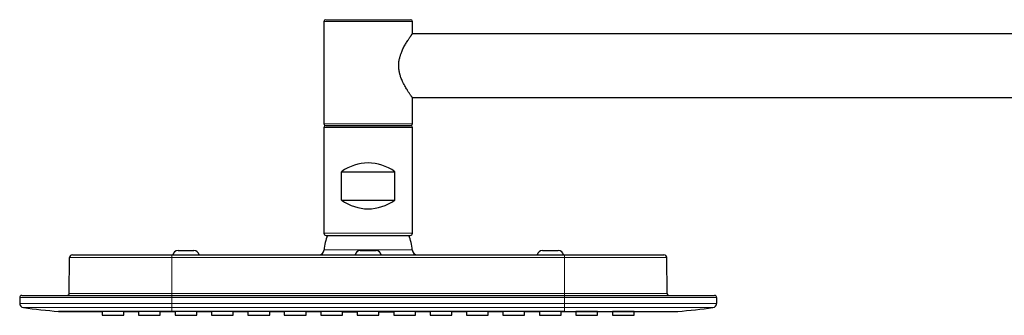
# Model space of a CAD drawing. Header units: millimetres. Extents: x 8 to 2314, y 12 to 2305.
# Tile 38 of 156: x 27 to 305, y 2222 to 2305. Entities that reach past the tile are written whole.
import ezdxf

# ---------------------------------------------------------------- set-up
doc = ezdxf.new("R2010")
doc.units = ezdxf.units.MM

msp = doc.modelspace()

# ---------------------------------------------------------------- linework, layer by layer
at = {"color": 7, "linetype": 'Continuous', "lineweight": 30}
for p, q in [((112.87, 2304.76), (112.87, 2275.76)), ((113.37, 2305.26), (137.37, 2305.26)), ((137.87, 2301.31), (137.87, 2304.76)), ((514.41, 2301.26), (137.84, 2301.26)), ((137.84, 2283.26), (514.41, 2283.26)), ((137.87, 2275.76), (137.87, 2283.22)), ((112.87, 2274.76), (112.87, 2244.86)), ((113.37, 2275.26), (137.37, 2275.26)), ((137.37, 2275.26), (113.37, 2275.26)), ((137.87, 2244.86), (137.87, 2274.76)), ((117.87, 2254.26), (117.87, 2262.26)), ((117.87, 2262.26), (132.87, 2262.26)), ((132.87, 2254.26), (132.87, 2262.26)), ((117.87, 2254.26), (132.87, 2254.26)), ((113.47, 2244.26), (137.27, 2244.26)), ((40.88, 2227.86), (40.97, 2237.97)), ((41.77, 2238.76), (69.87, 2238.76)), ((69.87, 2238.76), (180.87, 2238.76)), ((71.62, 2239.96), (76.12, 2239.96)), ((123.12, 2239.96), (127.62, 2239.96)), ((174.62, 2239.96), (179.12, 2239.96)), ((180.87, 2238.76), (208.98, 2238.76)), ((209.87, 2227.86), (209.78, 2237.97)), ((26.87, 2226.66), (26.87, 2225.01)), ((27.47, 2227.26), (69.87, 2227.26)), ((69.87, 2227.26), (180.87, 2227.26)), ((180.87, 2227.26), (223.27, 2227.26)), ((223.87, 2226.66), (223.87, 2225.01)), ((47.86, 2222.74), (50.2, 2222.74)), ((50.2, 2222.75), (50.2, 2221.65)), ((50.2, 2221.65), (56.33, 2221.65)), ((56.33, 2221.65), (56.33, 2222.74)), ((60.47, 2222.75), (60.47, 2221.65)), ((60.47, 2221.65), (66.6, 2221.65)), ((66.6, 2221.65), (66.6, 2222.74)), ((70.8, 2222.73), (70.8, 2221.65)), ((70.8, 2221.65), (76.93, 2221.65)), ((76.93, 2221.65), (76.93, 2222.73)), ((81.07, 2222.74), (81.07, 2221.65)), ((81.07, 2221.65), (87.2, 2221.65)), ((87.2, 2221.65), (87.2, 2222.74)), ((91.4, 2222.72), (91.4, 2221.65)), ((91.4, 2221.65), (97.53, 2221.65)), ((97.53, 2221.65), (97.53, 2222.72)), ((101.67, 2222.74), (101.67, 2221.65)), ((101.67, 2221.65), (107.8, 2221.65)), ((107.8, 2221.65), (107.8, 2222.74)), ((112, 2222.72), (112, 2221.65)), ((112, 2221.65), (118.13, 2221.65)), ((118.13, 2221.65), (118.13, 2222.72)), ((122.27, 2222.74), (122.27, 2221.65)), ((122.27, 2221.65), (128.4, 2221.65)), ((128.4, 2221.65), (128.4, 2222.74)), ((132.6, 2222.72), (132.6, 2221.65)), ((132.6, 2221.65), (138.73, 2221.65)), ((138.73, 2221.65), (138.73, 2222.72)), ((142.87, 2222.74), (142.87, 2221.65)), ((142.87, 2221.65), (149, 2221.65)), ((149, 2221.65), (149, 2222.74)), ((153.2, 2222.72), (153.2, 2221.65)), ((153.2, 2221.65), (159.33, 2221.65)), ((159.33, 2221.65), (159.33, 2222.72)), ((163.47, 2222.74), (163.47, 2221.65)), ((163.47, 2221.65), (169.6, 2221.65)), ((169.6, 2221.65), (169.6, 2222.74)), ((173.8, 2222.73), (173.8, 2221.65)), ((173.8, 2221.65), (179.93, 2221.65)), ((179.93, 2221.65), (179.93, 2222.73)), ((184.07, 2222.74), (184.07, 2221.65)), ((184.07, 2221.65), (190.2, 2221.65)), ((190.2, 2221.65), (190.2, 2222.75)), ((194.4, 2222.74), (194.4, 2221.65)), ((194.4, 2221.65), (200.53, 2221.65)), ((200.53, 2221.65), (200.53, 2222.75)), ((200.53, 2222.74), (202.88, 2222.74))]:
    msp.add_line(p, q, dxfattribs=at)
at = {"color": 252, "linetype": 'Continuous', "lineweight": 0}
for p, q in [((137.87, 2304.76), (112.87, 2304.76)), ((112.87, 2275.76), (137.87, 2275.76)), ((137.87, 2274.76), (112.87, 2274.76)), ((137.87, 2244.86), (112.87, 2244.86)), ((69.87, 2237.97), (40.97, 2237.97)), ((69.87, 2238.76), (69.87, 2237.97)), ((69.87, 2227.86), (69.87, 2237.97)), ((180.87, 2237.97), (69.87, 2237.97)), ((112.9, 2240.16), (137.84, 2240.16)), ((180.87, 2238.76), (180.87, 2237.97)), ((180.87, 2227.86), (180.87, 2237.97)), ((209.78, 2237.97), (180.87, 2237.97)), ((69.87, 2226.66), (26.87, 2226.66)), ((40.88, 2227.86), (69.87, 2227.86)), ((69.87, 2227.26), (69.87, 2227.86)), ((69.87, 2227.86), (180.87, 2227.86)), ((69.87, 2227.26), (69.87, 2226.66)), ((69.87, 2225.01), (69.87, 2226.66)), ((180.87, 2226.66), (69.87, 2226.66)), ((180.87, 2227.26), (180.87, 2227.86)), ((180.87, 2227.86), (209.87, 2227.86)), ((180.87, 2227.26), (180.87, 2226.66)), ((180.87, 2225.01), (180.87, 2226.66)), ((223.87, 2226.66), (180.87, 2226.66)), ((69.87, 2225.01), (26.87, 2225.01)), ((27.91, 2223.82), (69.87, 2223.82)), ((69.87, 2223.82), (69.87, 2225.01)), ((180.87, 2225.01), (69.87, 2225.01)), ((69.87, 2223.82), (180.87, 2223.82)), ((69.87, 2222.77), (69.87, 2223.82)), ((180.87, 2223.82), (180.87, 2225.01)), ((180.87, 2225.01), (223.87, 2225.01)), ((222.84, 2223.82), (180.87, 2223.82)), ((180.87, 2222.77), (180.87, 2223.82))]:
    msp.add_line(p, q, dxfattribs=at)
at = {"color": 7, "linetype": 'Continuous', "lineweight": 30, "flags": 128}
for points in [[(37.86, 2222.76), (42.32, 2222.75), (47.86, 2222.74)], [(56.33, 2222.73), (56.81, 2222.73), (59.92, 2222.72), (60.47, 2222.72)], [(66.6, 2222.71), (69.41, 2222.71), (70.8, 2222.71)], [(76.93, 2222.7), (79.03, 2222.7), (81.07, 2222.69)], [(87.2, 2222.69), (89.12, 2222.69), (91.4, 2222.69)], [(97.53, 2222.68), (99.71, 2222.68), (101.67, 2222.68)], [(107.8, 2222.68), (110.57, 2222.68), (112, 2222.68)], [(118.13, 2222.67), (118.38, 2222.67), (122.27, 2222.67)], [(128.4, 2222.74), (128.39, 2222.74), (128.37, 2222.74), (128.32, 2222.74), (128.25, 2222.74), (128.16, 2222.74), (128.05, 2222.74), (127.92, 2222.74), (127.77, 2222.74), (127.61, 2222.74), (127.42, 2222.74), (127.22, 2222.74), (127.02, 2222.74), (126.8, 2222.74), (126.56, 2222.74), (126.32, 2222.74), (126.08, 2222.74), (125.82, 2222.74), (125.57, 2222.74), (125.3, 2222.74), (125.05, 2222.74), (124.79, 2222.74), (124.54, 2222.74), (124.29, 2222.74), (124.06, 2222.74), (123.83, 2222.74), (123.61, 2222.74), (123.4, 2222.74), (123.21, 2222.74), (123.03, 2222.74), (122.87, 2222.74), (122.72, 2222.74), (122.6, 2222.74), (122.49, 2222.74), (122.41, 2222.74), (122.34, 2222.74), (122.29, 2222.74), (122.27, 2222.74), (122.27, 2222.74)], [(128.4, 2222.67), (130.99, 2222.67), (132.6, 2222.67)], [(138.73, 2222.68), (139.7, 2222.68), (142.87, 2222.68)], [(149, 2222.68), (152.42, 2222.68), (153.2, 2222.68)], [(159.33, 2222.69), (161.18, 2222.69), (163.47, 2222.69)], [(169.6, 2222.69), (170.15, 2222.7), (173.8, 2222.7)], [(179.93, 2222.71), (184.01, 2222.71), (184.07, 2222.71)], [(190.2, 2222.72), (193.34, 2222.73), (194.4, 2222.73)], [(202.88, 2222.74), (208.42, 2222.75), (212.89, 2222.76)]]:
    msp.add_lwpolyline(points, dxfattribs=at)
at = {"color": 7, "linetype": 'Continuous', "lineweight": 30}
for centre, radius, start, end in [((113.37, 2304.76), 0.5, 90, 180), ((137.37, 2304.76), 0.5, 0, 90), ((113.37, 2275.76), 0.5, 180, 270), ((113.37, 2274.76), 0.5, 90, 180), ((137.37, 2275.76), 0.5, 270, 0), ((137.37, 2274.76), 0.5, 0, 90), ((125.37, 2252.26), 12.5, 53.1301, 126.8699), ((125.37, 2264.26), 12.5, 233.1301, 306.8699), ((113.47, 2244.86), 0.601, 180, 270), ((125.37, 2239.26), 12.5, 156.4218, 175.904), ((125.37, 2239.26), 12.5, 4.096, 23.5782), ((137.27, 2244.86), 0.601, 270, 0), ((41.77, 2237.96), 0.8, 90, 179.5), ((71.62, 2238.46), 1.5, 90, 168.463), ((76.12, 2238.46), 1.5, 11.537, 90), ((111.41, 2240.26), 1.5, 270, 355.904), ((123.12, 2238.46), 1.5, 90, 168.463), ((127.62, 2238.46), 1.5, 11.537, 90), ((139.34, 2240.26), 1.5, 184.096, 270), ((174.62, 2238.46), 1.5, 90, 168.463), ((179.12, 2238.46), 1.5, 11.537, 90), ((208.98, 2237.96), 0.8, 0.5, 90), ((27.47, 2226.66), 0.6, 90, 180), ((40.28, 2227.86), 0.6, 270, 359.5), ((210.47, 2227.86), 0.6, 180.5, 270), ((223.27, 2226.66), 0.6, 0, 90), ((28.07, 2225.01), 1.2, 180, 262.0944), ((48.97, 2375.46), 153.1, 262.0944, 265.8379), ((201.78, 2375.46), 153.1, 274.1621, 277.9056), ((222.67, 2225.01), 1.2, 277.9056, 0)]:
    msp.add_arc(centre, radius, start, end, dxfattribs=at)
for points, knots in [([(137.87, 2283.22), (137.87, 2283.21), (137.87, 2283.21), (137.86, 2283.23), (137.83, 2283.27), (137.77, 2283.35), (137.69, 2283.47), (137.57, 2283.63), (137.43, 2283.83), (137.26, 2284.08), (137.06, 2284.37), (136.84, 2284.7), (136.6, 2285.06), (136.34, 2285.49), (136.05, 2285.97), (135.76, 2286.47), (135.5, 2286.95), (135.29, 2287.36), (135.07, 2287.81), (134.86, 2288.3), (134.64, 2288.85), (134.47, 2289.36), (134.34, 2289.79), (134.23, 2290.24), (134.13, 2290.7), (134.05, 2291.24), (134, 2291.78), (133.99, 2292.33), (134.01, 2292.88), (134.07, 2293.43), (134.16, 2293.97), (134.26, 2294.43), (134.37, 2294.83), (134.46, 2295.15), (134.59, 2295.53), (134.75, 2295.95), (134.96, 2296.47), (135.21, 2297.01), (135.5, 2297.58), (135.79, 2298.11), (136.08, 2298.62), (136.33, 2299.03), (136.55, 2299.38), (136.74, 2299.66), (136.93, 2299.95), (137.11, 2300.22), (137.26, 2300.45), (137.39, 2300.64), (137.52, 2300.82), (137.64, 2300.99), (137.75, 2301.14), (137.82, 2301.24), (137.87, 2301.3), (137.87, 2301.31), (137.87, 2301.31)], [0, 0, 0, 0, 0.002576, 0.019112, 0.03595, 0.052789, 0.073462, 0.094332, 0.115329, 0.136512, 0.159002, 0.181616, 0.204464, 0.227421, 0.253939, 0.280757, 0.301026, 0.321361, 0.335014, 0.358128, 0.381361, 0.398985, 0.416679, 0.428575, 0.446823, 0.465247, 0.4838, 0.50256, 0.520815, 0.539271, 0.557859, 0.576634, 0.588595, 0.600646, 0.612721, 0.631003, 0.64935, 0.67413, 0.698915, 0.723946, 0.749098, 0.774502, 0.789278, 0.807902, 0.826586, 0.845553, 0.864593, 0.880046, 0.895545, 0.916859, 0.938385, 0.960063, 0.981979, 1, 1, 1, 1]), ([(69.87, 2222.77), (69.74, 2222.77), (69.47, 2222.77), (69.03, 2222.77), (68.57, 2222.77), (68.06, 2222.77), (67.52, 2222.77), (66.98, 2222.77), (66.44, 2222.76), (65.93, 2222.76), (65.43, 2222.76), (64.92, 2222.76), (64.41, 2222.76), (63.91, 2222.76), (63.44, 2222.76), (62.91, 2222.76), (62.31, 2222.76), (61.6, 2222.76), (60.87, 2222.76), (60.28, 2222.76), (59.83, 2222.76), (59.52, 2222.76), (59.22, 2222.76), (58.9, 2222.76), (58.59, 2222.76), (58.27, 2222.76), (57.95, 2222.76), (57.33, 2222.76), (56.42, 2222.76), (55.23, 2222.76), (54.33, 2222.76), (53.7, 2222.76), (53.31, 2222.76), (52.94, 2222.76), (52.56, 2222.76), (52.21, 2222.77), (51.88, 2222.77), (51.5, 2222.77), (51.03, 2222.77), (50.46, 2222.77), (49.87, 2222.77), (49.29, 2222.77), (48.71, 2222.77), (48.16, 2222.77), (47.73, 2222.77), (47.47, 2222.77), (47.38, 2222.77), (47.35, 2222.77), (47.32, 2222.77), (47.29, 2222.77), (47.26, 2222.77), (47.19, 2222.77), (47.07, 2222.77), (46.89, 2222.77), (46.68, 2222.77), (46.44, 2222.77), (46.16, 2222.77), (45.86, 2222.76), (45.53, 2222.76), (45.17, 2222.76), (44.78, 2222.76), (44.47, 2222.76), (44.22, 2222.76), (44.06, 2222.76), (43.89, 2222.76), (43.72, 2222.76), (43.55, 2222.76), (43.38, 2222.76), (43.23, 2222.76), (43.01, 2222.76), (42.74, 2222.76), (42.34, 2222.76), (41.91, 2222.76), (41.48, 2222.76), (41.13, 2222.76), (40.85, 2222.76), (40.68, 2222.76), (40.56, 2222.76), (40.5, 2222.76), (40.43, 2222.76), (40.37, 2222.76), (40.27, 2222.76), (40.12, 2222.76), (39.92, 2222.76), (39.71, 2222.76), (39.5, 2222.76), (39.3, 2222.76), (39.11, 2222.76), (38.94, 2222.76), (38.78, 2222.76), (38.62, 2222.76), (38.45, 2222.76), (38.3, 2222.77), (38.17, 2222.77), (38.06, 2222.77), (37.98, 2222.77), (37.92, 2222.77), (37.89, 2222.77), (37.86, 2222.77), (37.85, 2222.77), (37.85, 2222.76), (37.85, 2222.76)], [0, 0, 0, 0, 0.007854, 0.016432, 0.025734, 0.03576, 0.046509, 0.057981, 0.068602, 0.078404, 0.088672, 0.098938, 0.109204, 0.11947, 0.129014, 0.13791, 0.151756, 0.166203, 0.18125, 0.196899, 0.203212, 0.209617, 0.216116, 0.222707, 0.229391, 0.236169, 0.243039, 0.250002, 0.276127, 0.302256, 0.328387, 0.337188, 0.345989, 0.354791, 0.363593, 0.372396, 0.379835, 0.386946, 0.40008, 0.414092, 0.42898, 0.444745, 0.459344, 0.474621, 0.488626, 0.494955, 0.495791, 0.49663, 0.497469, 0.498311, 0.499154, 0.499999, 0.503934, 0.509048, 0.515341, 0.522337, 0.530377, 0.539459, 0.549585, 0.560753, 0.572964, 0.586218, 0.591598, 0.597134, 0.602823, 0.608667, 0.614665, 0.620818, 0.626472, 0.630849, 0.644354, 0.65748, 0.676645, 0.69494, 0.712365, 0.72339, 0.734036, 0.737304, 0.740534, 0.743727, 0.746882, 0.750001, 0.759736, 0.770546, 0.782432, 0.795394, 0.809431, 0.821215, 0.833664, 0.846778, 0.860556, 0.874999, 0.893075, 0.910124, 0.926146, 0.941139, 0.955103, 0.967817, 0.979538, 0.990265, 1, 1, 1, 1]), ([(37.86, 2222.76), (37.86, 2222.76), (37.86, 2222.76), (37.86, 2222.76), (37.86, 2222.76), (37.86, 2222.76), (37.86, 2222.76), (37.86, 2222.76), (37.86, 2222.76), (37.86, 2222.76), (37.86, 2222.76), (37.86, 2222.76), (37.86, 2222.76), (37.86, 2222.76), (37.86, 2222.76), (37.86, 2222.76), (37.86, 2222.76), (37.86, 2222.76), (37.86, 2222.76), (37.86, 2222.76), (37.86, 2222.76), (37.86, 2222.76), (37.86, 2222.76), (37.86, 2222.76), (37.86, 2222.76), (37.86, 2222.76), (37.86, 2222.76), (37.86, 2222.76), (37.86, 2222.76), (37.86, 2222.76), (37.86, 2222.76), (37.86, 2222.76), (37.86, 2222.76), (37.87, 2222.76), (37.87, 2222.76), (37.87, 2222.76), (37.87, 2222.76), (37.87, 2222.76), (37.87, 2222.76), (37.87, 2222.76), (37.87, 2222.76), (37.87, 2222.76), (37.87, 2222.76), (37.88, 2222.76), (37.88, 2222.76), (37.88, 2222.76), (37.88, 2222.76), (37.87, 2222.76), (37.87, 2222.76), (37.87, 2222.76), (37.86, 2222.76), (37.86, 2222.76), (37.86, 2222.76), (37.85, 2222.76)], [0, 0, 0, 0, 0.0006131, 0.0310143, 0.0595214, 0.0861343, 0.1108531, 0.1336778, 0.1546083, 0.1736448, 0.1894309, 0.2036255, 0.2162284, 0.2272398, 0.2366596, 0.2444877, 0.2510142, 0.253326, 0.2536582, 0.2539819, 0.2542972, 0.255611, 0.2578779, 0.2804801, 0.3023571, 0.3274555, 0.351526, 0.3745686, 0.3965834, 0.4175703, 0.4375293, 0.4478605, 0.4588769, 0.4698934, 0.4809098, 0.4919263, 0.5811521, 0.5911674, 0.6011827, 0.611198, 0.6212134, 0.6320963, 0.6441989, 0.6561836, 0.7048512, 0.7514725, 0.7960476, 0.8341176, 0.8705564, 0.905364, 0.9385404, 0.9700858, 1, 1, 1, 1]), ([(56.33, 2222.74), (56.33, 2222.74), (56.34, 2222.74), (56.31, 2222.74), (56.26, 2222.74), (56.16, 2222.74), (56.02, 2222.74), (55.85, 2222.74), (55.65, 2222.75), (55.42, 2222.75), (55.16, 2222.75), (54.88, 2222.75), (54.57, 2222.75), (54.25, 2222.75), (53.92, 2222.75), (53.58, 2222.75), (53.23, 2222.75), (52.89, 2222.75), (52.55, 2222.75), (52.22, 2222.75), (51.9, 2222.75), (51.6, 2222.75), (51.32, 2222.75), (51.07, 2222.75), (50.84, 2222.75), (50.65, 2222.75), (50.48, 2222.75), (50.36, 2222.75), (50.27, 2222.75), (50.21, 2222.75), (50.21, 2222.75), (50.2, 2222.75)], [0, 0, 0, 0, 0.002245, 0.038117, 0.073875, 0.109633, 0.145505, 0.181263, 0.21702, 0.252892, 0.28865, 0.324408, 0.36028, 0.396038, 0.431796, 0.467667, 0.503425, 0.539183, 0.575055, 0.610813, 0.646571, 0.682443, 0.7182, 0.753958, 0.78983, 0.825588, 0.861346, 0.897217, 0.932975, 0.966488, 1, 1, 1, 1]), ([(66.6, 2222.74), (66.6, 2222.74), (66.61, 2222.74), (66.58, 2222.75), (66.53, 2222.75), (66.43, 2222.75), (66.29, 2222.75), (66.12, 2222.75), (65.92, 2222.75), (65.69, 2222.75), (65.43, 2222.75), (65.14, 2222.75), (64.84, 2222.75), (64.52, 2222.75), (64.19, 2222.75), (63.85, 2222.75), (63.5, 2222.75), (63.16, 2222.75), (62.82, 2222.75), (62.49, 2222.75), (62.17, 2222.75), (61.87, 2222.75), (61.59, 2222.75), (61.34, 2222.75), (61.11, 2222.75), (60.91, 2222.75), (60.75, 2222.75), (60.62, 2222.75), (60.54, 2222.75), (60.48, 2222.75), (60.48, 2222.75), (60.47, 2222.75)], [0, 0, 0, 0, 0.002245, 0.038117, 0.073875, 0.109633, 0.145505, 0.181263, 0.217021, 0.252892, 0.28865, 0.324408, 0.36028, 0.396038, 0.431796, 0.467668, 0.503425, 0.539183, 0.575055, 0.610813, 0.646571, 0.682443, 0.7182, 0.753958, 0.78983, 0.825588, 0.861346, 0.897217, 0.932975, 0.966488, 1, 1, 1, 1]), ([(180.87, 2222.77), (180.39, 2222.77), (179.41, 2222.76), (177.91, 2222.76), (176.36, 2222.76), (174.76, 2222.76), (173.1, 2222.76), (171.43, 2222.76), (169.74, 2222.76), (168.03, 2222.76), (166.28, 2222.76), (164.48, 2222.76), (162.68, 2222.76), (160.88, 2222.76), (159.07, 2222.76), (157.44, 2222.76), (155.99, 2222.76), (155.03, 2222.76), (154.34, 2222.76), (153.94, 2222.76), (153.54, 2222.76), (153.16, 2222.76), (150.67, 2222.76), (147.83, 2222.76), (144.63, 2222.76), (143.2, 2222.76), (141.77, 2222.76), (140.36, 2222.76), (138.99, 2222.76), (137.58, 2222.76), (136.09, 2222.76), (134.48, 2222.76), (132.82, 2222.76), (131.05, 2222.76), (129.15, 2222.76), (127.73, 2222.76), (126.88, 2222.76), (126.62, 2222.76), (126.36, 2222.76), (126.1, 2222.76), (125.83, 2222.76), (125.57, 2222.76), (125.01, 2222.76), (123.99, 2222.76), (122.49, 2222.76), (120.8, 2222.76), (119.12, 2222.76), (117.46, 2222.76), (115.8, 2222.76), (114.49, 2222.76), (113.54, 2222.76), (112.96, 2222.76), (112.37, 2222.76), (111.79, 2222.76), (111.22, 2222.76), (110.67, 2222.76), (108.07, 2222.76), (104.38, 2222.76), (100.74, 2222.76), (99.2, 2222.76), (98.78, 2222.76), (98.35, 2222.76), (97.92, 2222.76), (97.47, 2222.76), (97, 2222.76), (96, 2222.76), (94.51, 2222.76), (92.53, 2222.76), (90.51, 2222.76), (88.44, 2222.76), (86.33, 2222.76), (84.26, 2222.76), (82.24, 2222.76), (80.27, 2222.76), (78.38, 2222.76), (76.57, 2222.76), (74.83, 2222.76), (73.14, 2222.76), (71.49, 2222.76), (70.41, 2222.77), (69.87, 2222.77)], [0, 0, 0, 0, 0.0130252, 0.0265226, 0.0404924, 0.0549344, 0.0698487, 0.0852353, 0.1001753, 0.1155351, 0.1313148, 0.1475143, 0.1641337, 0.180024, 0.19628, 0.2129018, 0.2240725, 0.2354025, 0.2389963, 0.2426058, 0.2462311, 0.249872, 0.252887, 0.3136002, 0.3264787, 0.3393572, 0.3522356, 0.3651141, 0.3776494, 0.3892433, 0.4033077, 0.4178052, 0.4327357, 0.4480993, 0.4658205, 0.484085, 0.4864195, 0.4887626, 0.4911143, 0.4934746, 0.4958435, 0.4982209, 0.500485, 0.5111091, 0.5258584, 0.5410411, 0.5566573, 0.5711977, 0.5860948, 0.6013485, 0.6065652, 0.6118224, 0.61712, 0.622458, 0.627557, 0.632414, 0.6372711, 0.6979841, 0.7319833, 0.7357995, 0.7396158, 0.743432, 0.7472482, 0.751235, 0.7556507, 0.7600476, 0.7781664, 0.7959598, 0.8134276, 0.8328824, 0.8519169, 0.8705311, 0.888725, 0.9064987, 0.923852, 0.9398288, 0.955432, 0.9706616, 0.9855176, 1, 1, 1, 1]), ([(76.93, 2222.73), (76.93, 2222.73), (76.94, 2222.73), (76.91, 2222.73), (76.86, 2222.73), (76.76, 2222.73), (76.62, 2222.73), (76.45, 2222.73), (76.25, 2222.73), (76.02, 2222.73), (75.76, 2222.73), (75.48, 2222.73), (75.17, 2222.73), (74.85, 2222.73), (74.52, 2222.73), (74.18, 2222.73), (73.83, 2222.73), (73.49, 2222.73), (73.15, 2222.73), (72.82, 2222.73), (72.5, 2222.73), (72.2, 2222.73), (71.92, 2222.73), (71.67, 2222.73), (71.44, 2222.73), (71.25, 2222.73), (71.08, 2222.73), (70.96, 2222.73), (70.87, 2222.73), (70.81, 2222.73), (70.81, 2222.73), (70.8, 2222.73)], [0, 0, 0, 0, 0.002245, 0.038117, 0.073875, 0.109633, 0.145505, 0.181263, 0.217021, 0.252892, 0.28865, 0.324408, 0.36028, 0.396038, 0.431796, 0.467668, 0.503425, 0.539183, 0.575055, 0.610813, 0.646571, 0.682443, 0.7182, 0.753958, 0.78983, 0.825588, 0.861346, 0.897217, 0.932975, 0.966488, 1, 1, 1, 1]), ([(87.2, 2222.74), (87.2, 2222.74), (87.21, 2222.74), (87.18, 2222.74), (87.13, 2222.74), (87.03, 2222.74), (86.89, 2222.74), (86.72, 2222.74), (86.52, 2222.74), (86.29, 2222.74), (86.03, 2222.74), (85.74, 2222.74), (85.44, 2222.74), (85.12, 2222.74), (84.79, 2222.74), (84.45, 2222.74), (84.1, 2222.74), (83.76, 2222.74), (83.42, 2222.74), (83.09, 2222.74), (82.77, 2222.74), (82.47, 2222.74), (82.19, 2222.74), (81.94, 2222.74), (81.71, 2222.74), (81.51, 2222.74), (81.35, 2222.74), (81.22, 2222.74), (81.14, 2222.74), (81.08, 2222.74), (81.08, 2222.74), (81.07, 2222.74)], [0, 0, 0, 0, 0.002245, 0.038117, 0.073875, 0.109633, 0.145505, 0.181263, 0.217021, 0.252893, 0.28865, 0.324408, 0.36028, 0.396038, 0.431796, 0.467668, 0.503425, 0.539183, 0.575055, 0.610813, 0.646571, 0.682442, 0.7182, 0.753958, 0.78983, 0.825588, 0.861345, 0.897217, 0.932975, 0.966488, 1, 1, 1, 1]), ([(97.53, 2222.72), (97.53, 2222.72), (97.54, 2222.72), (97.51, 2222.72), (97.46, 2222.72), (97.36, 2222.72), (97.22, 2222.73), (97.05, 2222.73), (96.85, 2222.73), (96.62, 2222.73), (96.36, 2222.73), (96.08, 2222.73), (95.77, 2222.73), (95.45, 2222.73), (95.12, 2222.73), (94.78, 2222.73), (94.43, 2222.73), (94.09, 2222.73), (93.75, 2222.73), (93.42, 2222.73), (93.1, 2222.73), (92.8, 2222.73), (92.52, 2222.73), (92.27, 2222.73), (92.04, 2222.73), (91.85, 2222.73), (91.68, 2222.73), (91.56, 2222.73), (91.47, 2222.73), (91.41, 2222.73), (91.41, 2222.72), (91.4, 2222.72)], [0, 0, 0, 0, 0.0022454, 0.0381173, 0.0738751, 0.109633, 0.1455049, 0.1812628, 0.2170206, 0.2528925, 0.2886504, 0.3244082, 0.3602801, 0.3960379, 0.4317958, 0.4676676, 0.5034254, 0.5391832, 0.575055, 0.6108128, 0.6465706, 0.6824424, 0.7182002, 0.7539579, 0.7898298, 0.8255876, 0.8613454, 0.8972172, 0.932975, 0.9664875, 1, 1, 1, 1]), ([(107.8, 2222.74), (107.8, 2222.74), (107.81, 2222.74), (107.78, 2222.74), (107.73, 2222.74), (107.63, 2222.74), (107.49, 2222.74), (107.32, 2222.74), (107.12, 2222.74), (106.89, 2222.74), (106.63, 2222.74), (106.34, 2222.74), (106.04, 2222.74), (105.72, 2222.74), (105.39, 2222.74), (105.05, 2222.74), (104.7, 2222.74), (104.36, 2222.74), (104.02, 2222.74), (103.69, 2222.74), (103.37, 2222.74), (103.07, 2222.74), (102.79, 2222.74), (102.54, 2222.74), (102.31, 2222.74), (102.11, 2222.74), (101.95, 2222.74), (101.82, 2222.74), (101.74, 2222.74), (101.68, 2222.74), (101.68, 2222.74), (101.67, 2222.74)], [0, 0, 0, 0, 0.002245, 0.038117, 0.073875, 0.109633, 0.145505, 0.181263, 0.217021, 0.252893, 0.288651, 0.324408, 0.36028, 0.396038, 0.431796, 0.467668, 0.503425, 0.539183, 0.575055, 0.610813, 0.64657, 0.682442, 0.7182, 0.753958, 0.78983, 0.825587, 0.861345, 0.897217, 0.932975, 0.966487, 1, 1, 1, 1]), ([(118.13, 2222.72), (118.13, 2222.72), (118.14, 2222.72), (118.11, 2222.72), (118.06, 2222.72), (117.96, 2222.72), (117.82, 2222.72), (117.65, 2222.72), (117.45, 2222.72), (117.22, 2222.73), (116.96, 2222.73), (116.68, 2222.73), (116.37, 2222.73), (116.05, 2222.73), (115.72, 2222.73), (115.38, 2222.73), (115.03, 2222.73), (114.69, 2222.73), (114.35, 2222.73), (114.02, 2222.73), (113.7, 2222.73), (113.4, 2222.73), (113.12, 2222.73), (112.87, 2222.73), (112.64, 2222.72), (112.45, 2222.72), (112.28, 2222.72), (112.16, 2222.72), (112.07, 2222.72), (112.01, 2222.72), (112.01, 2222.72), (112, 2222.72)], [0, 0, 0, 0, 0.002245, 0.038117, 0.073875, 0.109633, 0.145505, 0.181263, 0.217021, 0.252893, 0.28865, 0.324408, 0.36028, 0.396038, 0.431796, 0.467668, 0.503425, 0.539183, 0.575055, 0.610813, 0.64657, 0.682442, 0.7182, 0.753958, 0.78983, 0.825587, 0.861345, 0.897217, 0.932975, 0.966487, 1, 1, 1, 1]), ([(138.73, 2222.72), (138.73, 2222.72), (138.74, 2222.72), (138.71, 2222.72), (138.66, 2222.72), (138.56, 2222.72), (138.42, 2222.72), (138.25, 2222.72), (138.05, 2222.72), (137.82, 2222.73), (137.56, 2222.73), (137.28, 2222.73), (136.97, 2222.73), (136.65, 2222.73), (136.32, 2222.73), (135.98, 2222.73), (135.63, 2222.73), (135.29, 2222.73), (134.95, 2222.73), (134.62, 2222.73), (134.3, 2222.73), (134, 2222.73), (133.72, 2222.73), (133.47, 2222.73), (133.24, 2222.72), (133.05, 2222.72), (132.88, 2222.72), (132.76, 2222.72), (132.67, 2222.72), (132.61, 2222.72), (132.61, 2222.72), (132.6, 2222.72)], [0, 0, 0, 0, 0.002245, 0.038117, 0.073875, 0.109633, 0.145505, 0.181263, 0.217021, 0.252893, 0.28865, 0.324408, 0.36028, 0.396038, 0.431796, 0.467668, 0.503425, 0.539183, 0.575055, 0.610813, 0.64657, 0.682442, 0.7182, 0.753958, 0.78983, 0.825587, 0.861345, 0.897217, 0.932975, 0.966487, 1, 1, 1, 1]), ([(149, 2222.74), (149, 2222.74), (149.01, 2222.74), (148.98, 2222.74), (148.93, 2222.74), (148.83, 2222.74), (148.69, 2222.74), (148.52, 2222.74), (148.32, 2222.74), (148.09, 2222.74), (147.83, 2222.74), (147.54, 2222.74), (147.24, 2222.74), (146.92, 2222.74), (146.59, 2222.74), (146.25, 2222.74), (145.9, 2222.74), (145.56, 2222.74), (145.22, 2222.74), (144.89, 2222.74), (144.57, 2222.74), (144.27, 2222.74), (143.99, 2222.74), (143.74, 2222.74), (143.51, 2222.74), (143.31, 2222.74), (143.15, 2222.74), (143.02, 2222.74), (142.94, 2222.74), (142.88, 2222.74), (142.88, 2222.74), (142.87, 2222.74)], [0, 0, 0, 0, 0.002245, 0.038117, 0.073875, 0.109633, 0.145505, 0.181263, 0.217021, 0.252893, 0.28865, 0.324408, 0.36028, 0.396038, 0.431796, 0.467668, 0.503425, 0.539183, 0.575055, 0.610813, 0.64657, 0.682442, 0.7182, 0.753958, 0.78983, 0.825587, 0.861345, 0.897217, 0.932975, 0.966487, 1, 1, 1, 1]), ([(159.33, 2222.72), (159.33, 2222.72), (159.34, 2222.72), (159.31, 2222.73), (159.26, 2222.73), (159.16, 2222.73), (159.02, 2222.73), (158.85, 2222.73), (158.65, 2222.73), (158.42, 2222.73), (158.16, 2222.73), (157.88, 2222.73), (157.57, 2222.73), (157.25, 2222.73), (156.92, 2222.73), (156.58, 2222.73), (156.23, 2222.73), (155.89, 2222.73), (155.55, 2222.73), (155.22, 2222.73), (154.9, 2222.73), (154.6, 2222.73), (154.32, 2222.73), (154.07, 2222.73), (153.84, 2222.73), (153.65, 2222.73), (153.48, 2222.73), (153.36, 2222.72), (153.27, 2222.72), (153.21, 2222.72), (153.21, 2222.72), (153.2, 2222.72)], [0, 0, 0, 0, 0.002245, 0.038117, 0.073875, 0.109633, 0.145505, 0.181263, 0.217021, 0.252892, 0.28865, 0.324408, 0.36028, 0.396038, 0.431796, 0.467667, 0.503425, 0.539183, 0.575055, 0.610813, 0.64657, 0.682442, 0.7182, 0.753958, 0.78983, 0.825587, 0.861345, 0.897217, 0.932975, 0.966487, 1, 1, 1, 1]), ([(169.6, 2222.74), (169.6, 2222.74), (169.61, 2222.74), (169.58, 2222.74), (169.53, 2222.74), (169.43, 2222.74), (169.29, 2222.74), (169.12, 2222.74), (168.92, 2222.74), (168.69, 2222.74), (168.43, 2222.74), (168.14, 2222.74), (167.84, 2222.74), (167.52, 2222.74), (167.19, 2222.74), (166.85, 2222.74), (166.5, 2222.74), (166.16, 2222.74), (165.82, 2222.74), (165.49, 2222.74), (165.17, 2222.74), (164.87, 2222.74), (164.59, 2222.74), (164.34, 2222.74), (164.11, 2222.74), (163.91, 2222.74), (163.75, 2222.74), (163.62, 2222.74), (163.54, 2222.74), (163.48, 2222.74), (163.48, 2222.74), (163.47, 2222.74)], [0, 0, 0, 0, 0.002245, 0.038117, 0.073875, 0.109633, 0.145505, 0.181263, 0.217021, 0.252892, 0.28865, 0.324408, 0.36028, 0.396038, 0.431796, 0.467667, 0.503425, 0.539183, 0.575055, 0.610812, 0.64657, 0.682442, 0.7182, 0.753958, 0.789829, 0.825587, 0.861345, 0.897217, 0.932975, 0.966487, 1, 1, 1, 1]), ([(179.93, 2222.73), (179.93, 2222.73), (179.94, 2222.73), (179.91, 2222.73), (179.86, 2222.73), (179.76, 2222.73), (179.62, 2222.73), (179.45, 2222.73), (179.25, 2222.73), (179.02, 2222.73), (178.76, 2222.73), (178.48, 2222.73), (178.17, 2222.73), (177.85, 2222.73), (177.52, 2222.73), (177.18, 2222.73), (176.83, 2222.73), (176.49, 2222.73), (176.15, 2222.73), (175.82, 2222.73), (175.5, 2222.73), (175.2, 2222.73), (174.92, 2222.73), (174.67, 2222.73), (174.44, 2222.73), (174.25, 2222.73), (174.08, 2222.73), (173.96, 2222.73), (173.87, 2222.73), (173.81, 2222.73), (173.81, 2222.73), (173.8, 2222.73)], [0, 0, 0, 0, 0.002245, 0.038117, 0.073875, 0.109633, 0.145505, 0.181263, 0.21702, 0.252892, 0.28865, 0.324408, 0.36028, 0.396037, 0.431795, 0.467667, 0.503425, 0.539183, 0.575055, 0.610812, 0.64657, 0.682442, 0.7182, 0.753958, 0.789829, 0.825587, 0.861345, 0.897217, 0.932975, 0.966487, 1, 1, 1, 1]), ([(180.87, 2222.77), (181.07, 2222.77), (181.48, 2222.77), (182.11, 2222.77), (182.77, 2222.77), (183.45, 2222.77), (184.14, 2222.77), (184.79, 2222.76), (185.42, 2222.76), (186.03, 2222.76), (186.65, 2222.76), (187.28, 2222.76), (188.04, 2222.76), (188.9, 2222.76), (189.83, 2222.76), (190.71, 2222.76), (191.55, 2222.76), (192.35, 2222.76), (192.98, 2222.76), (193.46, 2222.76), (193.8, 2222.76), (194.13, 2222.76), (194.47, 2222.76), (194.8, 2222.76), (195.28, 2222.76), (195.91, 2222.76), (196.72, 2222.76), (197.56, 2222.76), (198.44, 2222.77), (199.32, 2222.77), (200.2, 2222.77), (201.07, 2222.77), (201.92, 2222.77), (202.73, 2222.77), (203.27, 2222.77), (203.53, 2222.77), (203.55, 2222.77), (203.57, 2222.77), (203.59, 2222.77), (203.61, 2222.77), (203.63, 2222.77), (203.68, 2222.77), (203.78, 2222.77), (203.91, 2222.77), (204.09, 2222.77), (204.33, 2222.77), (204.62, 2222.77), (204.93, 2222.76), (205.25, 2222.76), (205.58, 2222.76), (205.93, 2222.76), (206.3, 2222.76), (206.68, 2222.76), (207.08, 2222.76), (207.37, 2222.76), (207.54, 2222.76), (207.6, 2222.76), (207.65, 2222.76), (207.71, 2222.76), (207.76, 2222.76), (207.82, 2222.76), (207.95, 2222.76), (208.23, 2222.76), (208.62, 2222.76), (209.03, 2222.76), (209.41, 2222.76), (209.77, 2222.76), (210.12, 2222.76), (210.36, 2222.76), (210.52, 2222.76), (210.61, 2222.76), (210.7, 2222.76), (210.79, 2222.76), (210.89, 2222.76), (211, 2222.76), (211.14, 2222.76), (211.3, 2222.76), (211.48, 2222.76), (211.68, 2222.76), (211.89, 2222.76), (212.09, 2222.76), (212.27, 2222.76), (212.42, 2222.77), (212.54, 2222.77), (212.64, 2222.77), (212.71, 2222.77), (212.77, 2222.77), (212.82, 2222.77), (212.86, 2222.77), (212.88, 2222.77), (212.89, 2222.77), (212.89, 2222.76), (212.89, 2222.76)], [0, 0, 0, 0, 0.011913, 0.024436, 0.03757, 0.051313, 0.065335, 0.078404, 0.090725, 0.103044, 0.115363, 0.128037, 0.141792, 0.161649, 0.180777, 0.199174, 0.216844, 0.233785, 0.249999, 0.257314, 0.26463, 0.271946, 0.279262, 0.286578, 0.293895, 0.311143, 0.328392, 0.348928, 0.369467, 0.390165, 0.412324, 0.434387, 0.456355, 0.478225, 0.499998, 0.500458, 0.50094, 0.501443, 0.501967, 0.502512, 0.503079, 0.503667, 0.507282, 0.511053, 0.515339, 0.52281, 0.53146, 0.541289, 0.550651, 0.560879, 0.571973, 0.583932, 0.596756, 0.610445, 0.624999, 0.627047, 0.629087, 0.631118, 0.633142, 0.635156, 0.637163, 0.639161, 0.650002, 0.668734, 0.684781, 0.700188, 0.717697, 0.734301, 0.749999, 0.754409, 0.759052, 0.76393, 0.769042, 0.774388, 0.779969, 0.789211, 0.799032, 0.809431, 0.824265, 0.840137, 0.857048, 0.874998, 0.890133, 0.904555, 0.918263, 0.931257, 0.943537, 0.955103, 0.967817, 0.979538, 0.990265, 1, 1, 1, 1]), ([(190.2, 2222.75), (190.2, 2222.75), (190.21, 2222.75), (190.18, 2222.75), (190.13, 2222.75), (190.03, 2222.75), (189.89, 2222.75), (189.72, 2222.75), (189.52, 2222.75), (189.29, 2222.75), (189.03, 2222.75), (188.74, 2222.75), (188.44, 2222.75), (188.12, 2222.75), (187.79, 2222.75), (187.45, 2222.75), (187.1, 2222.75), (186.76, 2222.75), (186.42, 2222.75), (186.09, 2222.75), (185.77, 2222.75), (185.47, 2222.75), (185.19, 2222.75), (184.94, 2222.75), (184.71, 2222.75), (184.51, 2222.75), (184.35, 2222.75), (184.22, 2222.75), (184.14, 2222.75), (184.08, 2222.75), (184.08, 2222.74), (184.07, 2222.74)], [0, 0, 0, 0, 0.002245, 0.038117, 0.073875, 0.109633, 0.145505, 0.181263, 0.21702, 0.252892, 0.28865, 0.324408, 0.36028, 0.396037, 0.431795, 0.467667, 0.503425, 0.539183, 0.575054, 0.610812, 0.64657, 0.682442, 0.7182, 0.753958, 0.789829, 0.825587, 0.861345, 0.897217, 0.932975, 0.966487, 1, 1, 1, 1]), ([(200.53, 2222.75), (200.53, 2222.75), (200.54, 2222.75), (200.51, 2222.75), (200.46, 2222.75), (200.36, 2222.75), (200.22, 2222.75), (200.05, 2222.75), (199.85, 2222.75), (199.62, 2222.75), (199.36, 2222.75), (199.08, 2222.75), (198.77, 2222.75), (198.45, 2222.75), (198.12, 2222.75), (197.78, 2222.75), (197.43, 2222.75), (197.09, 2222.75), (196.75, 2222.75), (196.42, 2222.75), (196.1, 2222.75), (195.8, 2222.75), (195.52, 2222.75), (195.27, 2222.75), (195.04, 2222.75), (194.85, 2222.74), (194.68, 2222.74), (194.56, 2222.74), (194.47, 2222.74), (194.41, 2222.74), (194.41, 2222.74), (194.4, 2222.74)], [0, 0, 0, 0, 0.002245, 0.038117, 0.073875, 0.109633, 0.145505, 0.181262, 0.21702, 0.252892, 0.28865, 0.324408, 0.360279, 0.396037, 0.431795, 0.467667, 0.503425, 0.539182, 0.575054, 0.610812, 0.64657, 0.682442, 0.7182, 0.753958, 0.789829, 0.825587, 0.861345, 0.897217, 0.932975, 0.966487, 1, 1, 1, 1]), ([(212.89, 2222.76), (212.89, 2222.76), (212.89, 2222.76), (212.89, 2222.76), (212.89, 2222.76), (212.89, 2222.76), (212.89, 2222.76), (212.89, 2222.76), (212.89, 2222.76), (212.89, 2222.76), (212.89, 2222.76), (212.89, 2222.76), (212.89, 2222.76), (212.89, 2222.76), (212.89, 2222.76), (212.89, 2222.76), (212.89, 2222.76), (212.89, 2222.76), (212.89, 2222.76), (212.89, 2222.76), (212.89, 2222.76), (212.89, 2222.76), (212.89, 2222.76), (212.89, 2222.76), (212.89, 2222.76), (212.89, 2222.76), (212.88, 2222.76), (212.88, 2222.76), (212.88, 2222.76), (212.88, 2222.76), (212.88, 2222.76), (212.88, 2222.76), (212.88, 2222.76), (212.88, 2222.76), (212.88, 2222.76), (212.88, 2222.76), (212.87, 2222.76), (212.87, 2222.76), (212.87, 2222.76), (212.87, 2222.76), (212.87, 2222.76), (212.87, 2222.76), (212.87, 2222.76), (212.87, 2222.76), (212.87, 2222.76), (212.88, 2222.76), (212.88, 2222.76), (212.89, 2222.76), (212.89, 2222.76)], [0, 0, 0, 0, 0.0005985, 0.0309996, 0.0595067, 0.0861198, 0.110839, 0.1336643, 0.1545956, 0.1736329, 0.18942, 0.2036157, 0.2162199, 0.2272327, 0.236654, 0.2444839, 0.2510122, 0.253325, 0.2536573, 0.2539812, 0.2542966, 0.2553565, 0.2571352, 0.2939432, 0.3279587, 0.3630603, 0.3813878, 0.3999979, 0.4188907, 0.4380663, 0.4561586, 0.4740429, 0.4919271, 0.5146889, 0.5374505, 0.5602122, 0.5829738, 0.6057354, 0.6287062, 0.6549672, 0.7019216, 0.747335, 0.7912074, 0.8365036, 0.8800309, 0.9217893, 0.961779, 1, 1, 1, 1])]:
    msp.add_open_spline(points, degree=3, knots=knots, dxfattribs=at)

doc.saveas('drawing.dxf')
